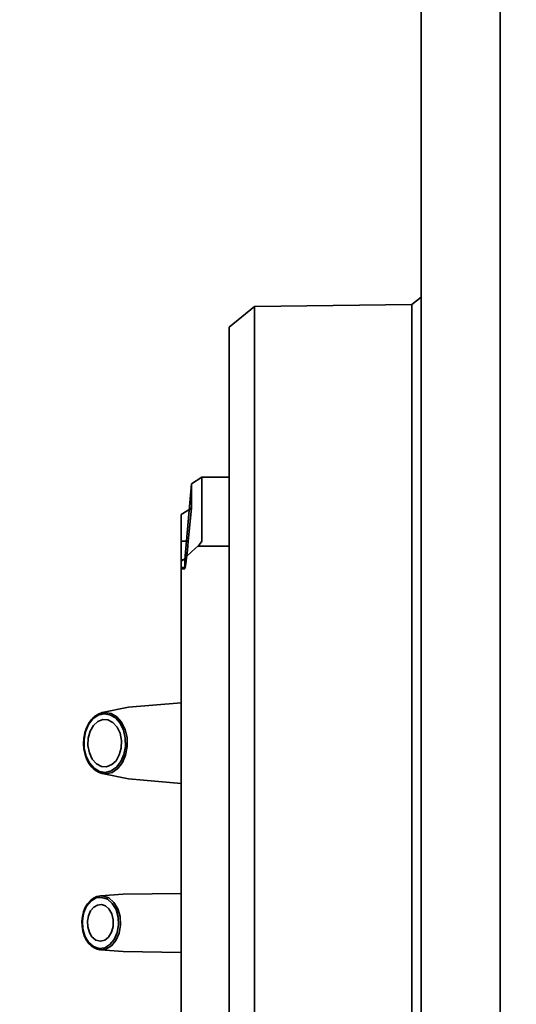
# Model space of a CAD drawing. Header units: millimetres. Extents: x 42175 to 97175, y 10092 to 468192.
# Tile 180 of 256: x 79282 to 79351, y 24905 to 25042. Entities that reach past the tile are written whole.
import ezdxf

# ---------------------------------------------------------------- set-up
doc = ezdxf.new("R2010")
doc.units = ezdxf.units.MM
doc.header["$XCLIPFRAME"] = 2
doc.layers.add('AHU03-3-68634OBJ', color=8, linetype='Continuous')
doc.layers.add('EC-MTR_250-0_7OBJ', color=8, linetype='Continuous')
picture_1 = doc.add_image_def('image3.bmp', size_in_pixel=(1540, 807))

msp = doc.modelspace()

# ---------------------------------------------------------------- linework, layer by layer
at = {"layer": 'AHU03-3-68634OBJ', "color": 8, "linetype": 'Continuous', "lineweight": 35, "ltscale": 100}
for p, q in [((79337.84, 24795.19), (79337.84, 25062.19)), ((79348.84, 24795.19), (79348.84, 25062.19))]:
    msp.add_line(p, q, dxfattribs=at)
at = {"layer": 'EC-MTR_250-0_7OBJ', "color": 8, "linetype": 'Continuous', "lineweight": 35, "ltscale": 100}
for p, q in [((79336.54, 25002.19), (79337.84, 25003.21)), ((79311.14, 24999.04), (79314.64, 25001.89)), ((79314.64, 25001.89), (79336.54, 25002.19)), ((79314.64, 24990.7), (79314.64, 25001.89)), ((79336.54, 24855.19), (79336.54, 25002.19)), ((79311.14, 24999.04), (79311.14, 24858.34)), ((79314.64, 24990.7), (79314.64, 24873.21)), ((79304.94, 24966.69), (79305.89, 24977.24)), ((79305.89, 24977.24), (79307.31, 24978.19)), ((79305.89, 24973.86), (79305.89, 24977.24)), ((79311.14, 24978.19), (79307.31, 24978.19)), ((79307.31, 24969.33), (79307.31, 24978.19)), ((79304.44, 24972.96), (79305.89, 24973.86)), ((79304.44, 24884.42), (79304.44, 24972.96)), ((79305.44, 24969.25), (79305.89, 24973.86)), ((79304.44, 24969.25), (79305.44, 24969.25)), ((79306.75, 24968.58), (79311.14, 24968.58)), ((79304.94, 24966.69), (79304.44, 24966.69)), ((79304.94, 24965.61), (79304.94, 24966.69)), ((79304.44, 24965.61), (79304.94, 24965.61)), ((79304.96, 24965.44), (79304.44, 24965.44)), ((79297.13, 24946.18), (79304.44, 24946.8)), ((79293.48, 24945.42), (79297.13, 24946.18)), ((79293.48, 24936.96), (79297.13, 24936.2)), ((79297.13, 24936.2), (79304.44, 24935.58)), ((79293.21, 24919.94), (79296.37, 24920.19)), ((79296.37, 24920.19), (79304.44, 24920.28)), ((79293.21, 24912.43), (79296.37, 24912.19)), ((79296.37, 24912.19), (79304.44, 24912.09))]:
    msp.add_line(p, q, dxfattribs=at)
at = {"layer": 'EC-MTR_250-0_7OBJ', "color": 8, "linetype": 'Continuous', "lineweight": 35, "ltscale": 100, "flags": 128}
for points in [[(79304.96, 24965.44), (79305.01, 24965.62), (79305.09, 24966.12), (79305.2, 24966.93), (79305.32, 24967.99), (79305.44, 24969.25)], [(79306.75, 24968.58), (79306.97, 24968.78), (79307.15, 24968.99), (79307.27, 24969.18), (79307.31, 24969.33)], [(79306.75, 24968.58), (79305.92, 24967.83), (79305.15, 24967.1), (79304.44, 24966.38)], [(79304.96, 24965.44), (79304.95, 24965.46), (79304.94, 24965.52), (79304.94, 24965.61)], [(79293.48, 24945.42), (79292.94, 24945.23), (79292.44, 24944.92), (79291.98, 24944.49), (79291.59, 24943.94), (79291.27, 24943.31), (79291.04, 24942.62), (79290.9, 24941.88), (79290.86, 24941.11), (79290.92, 24940.35), (79291.08, 24939.62), (79291.33, 24938.93), (79291.66, 24938.32)], [(79291.7, 24938.3), (79291.21, 24939.3), (79290.95, 24940.46), (79290.92, 24941.68), (79291.14, 24942.85), (79291.59, 24943.9), (79292.22, 24944.72), (79293, 24945.26), (79293.85, 24945.46), (79294.71, 24945.32), (79295.5, 24944.85), (79296.17, 24944.08)], [(79291.69, 24938.43), (79291.22, 24939.39), (79290.97, 24940.5), (79290.94, 24941.65), (79291.15, 24942.76), (79291.57, 24943.76), (79292.17, 24944.54), (79292.91, 24945.06), (79293.72, 24945.26), (79294.54, 24945.14), (79295.3, 24944.69), (79295.95, 24943.95)], [(79295.54, 24943.42), (79294.96, 24944.07), (79294.27, 24944.43), (79293.54, 24944.47), (79292.85, 24944.19), (79292.24, 24943.63), (79291.79, 24942.84), (79291.53, 24941.88), (79291.49, 24940.85), (79291.68, 24939.83), (79292.09, 24938.96)], [(79296.17, 24944.08), (79296.66, 24943.08), (79296.93, 24941.92), (79296.95, 24940.7), (79296.73, 24939.53), (79296.29, 24938.48), (79295.65, 24937.66), (79294.87, 24937.12), (79294.02, 24936.92), (79293.17, 24937.05), (79292.37, 24937.53), (79291.7, 24938.3)], [(79295.95, 24943.95), (79296.41, 24942.99), (79296.67, 24941.88), (79296.69, 24940.73), (79296.49, 24939.62), (79296.06, 24938.62), (79295.46, 24937.83), (79294.72, 24937.32), (79293.92, 24937.11), (79293.1, 24937.24), (79292.33, 24937.69), (79291.69, 24938.43)], [(79292.09, 24938.96), (79292.67, 24938.31), (79293.36, 24937.95), (79294.09, 24937.91), (79294.79, 24938.19), (79295.39, 24938.74), (79295.84, 24939.54), (79296.11, 24940.5), (79296.14, 24941.53), (79295.95, 24942.55), (79295.54, 24943.42)], [(79291.66, 24938.32), (79292.04, 24937.82), (79292.49, 24937.42), (79292.97, 24937.13), (79293.48, 24936.96)], [(79293.21, 24919.94), (79292.72, 24919.85), (79292.26, 24919.63), (79291.82, 24919.29), (79291.44, 24918.85), (79291.12, 24918.33), (79290.88, 24917.73), (79290.72, 24917.08), (79290.64, 24916.41), (79290.66, 24915.72), (79290.77, 24915.06), (79290.96, 24914.43), (79291.23, 24913.85), (79291.57, 24913.36)], [(79291.62, 24913.33), (79291.08, 24914.23), (79290.76, 24915.32), (79290.7, 24916.49), (79290.9, 24917.64), (79291.33, 24918.64), (79291.97, 24919.4), (79292.74, 24919.85), (79293.57, 24919.94), (79294.38, 24919.66), (79295.1, 24919.04)], [(79291.58, 24913.49), (79291.07, 24914.34), (79290.77, 24915.38), (79290.71, 24916.47), (79290.89, 24917.55), (79291.3, 24918.5), (79291.9, 24919.22), (79292.62, 24919.65), (79293.41, 24919.74), (79294.19, 24919.48), (79294.87, 24918.89)], [(79294.4, 24918.13), (79293.92, 24918.55), (79293.37, 24918.73), (79292.81, 24918.67), (79292.29, 24918.37), (79291.86, 24917.86), (79291.56, 24917.18), (79291.42, 24916.41), (79291.46, 24915.62), (79291.68, 24914.87), (79292.05, 24914.25)], [(79294.87, 24918.89), (79295.39, 24918.04), (79295.69, 24917), (79295.74, 24915.9), (79295.56, 24914.83), (79295.15, 24913.88), (79294.55, 24913.16), (79293.83, 24912.73), (79293.04, 24912.64), (79292.26, 24912.9), (79291.58, 24913.49)], [(79295.1, 24919.04), (79295.64, 24918.15), (79295.95, 24917.06), (79296.02, 24915.89), (79295.82, 24914.74), (79295.38, 24913.74), (79294.75, 24912.98), (79293.98, 24912.53), (79293.14, 24912.44), (79292.33, 24912.72), (79291.62, 24913.33)], [(79292.05, 24914.25), (79292.59, 24913.8), (79293.21, 24913.64), (79293.82, 24913.78), (79294.36, 24914.21), (79294.78, 24914.88), (79295, 24915.7), (79295.01, 24916.59), (79294.8, 24917.44), (79294.4, 24918.13)], [(79291.57, 24913.36), (79291.93, 24912.99), (79292.34, 24912.71), (79292.77, 24912.52), (79293.21, 24912.43)]]:
    msp.add_lwpolyline(points, dxfattribs=at)

# ---------------------------------------------------------------- pictures from other files: only their frames are drawn
at = {"color": 8, "lineweight": 13}
image = msp.add_image(picture_1, insert=(78690, 24419.73), size_in_units=(1860, 974.46), dxfattribs=at)
image.set_boundary_path([(-0.5, -0.5), (1539.5, 806.5)])

doc.saveas('drawing.dxf')
